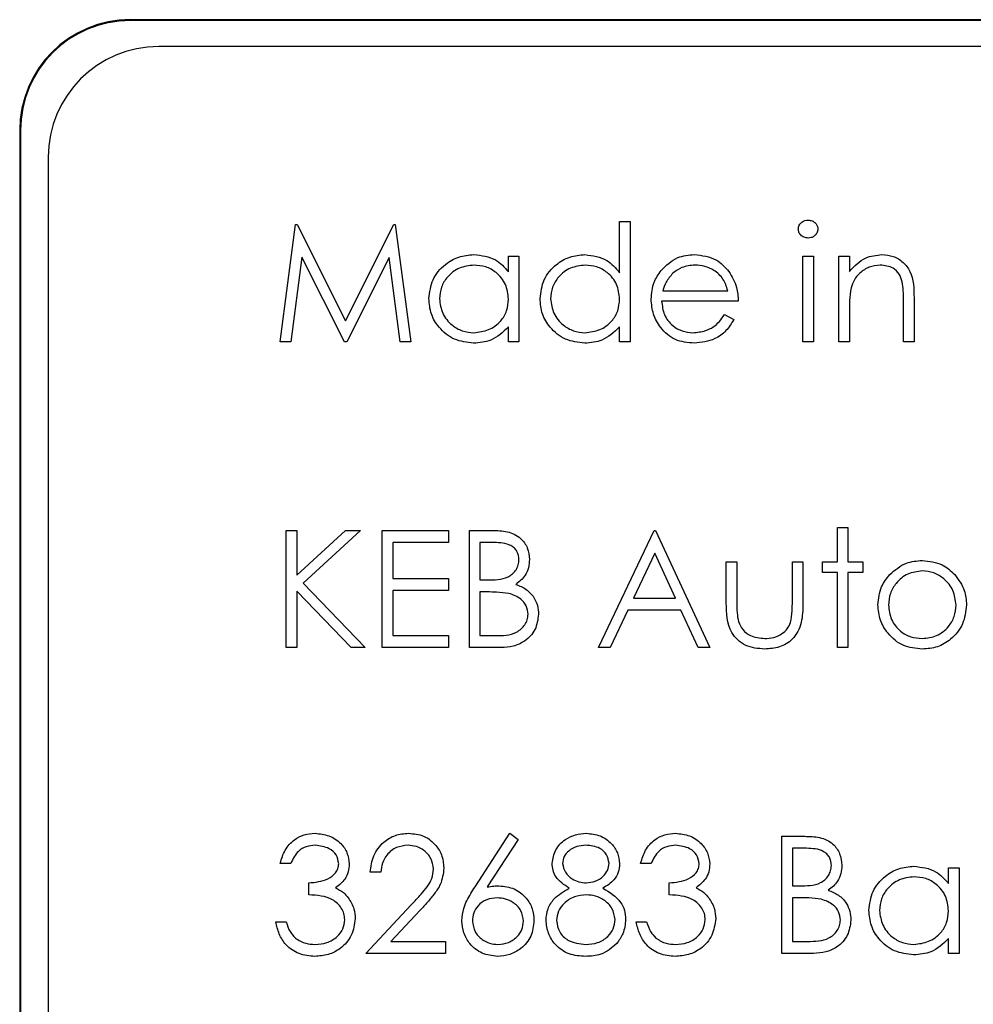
# Paper-space layout 'Blatt3' of a CAD drawing. Header units: millimetres. Extents: x 5 to 418, y 2 to 292.
# Tile 37 of 97: x 107.55 to 108.99, y 207.22 to 208.71. Entities that reach past the tile are written whole.
import ezdxf

# ---------------------------------------------------------------- set-up
doc = ezdxf.new("R2010")
doc.units = ezdxf.units.MM

psp = doc.layouts.new('Blatt3')

# ---------------------------------------------------------------- linework, layer by layer
at = {"color": 7, "linetype": 'Continuous', "lineweight": 25}
for p, q in [((116.1378, 208.7063), (107.7212, 208.7063)), ((116.1378, 208.7052), (107.7212, 208.7052)), ((116.0973, 208.6658), (107.764, 208.6658)), ((107.5545, 208.5397), (107.5545, 201.7897)), ((107.5557, 208.5397), (107.5557, 201.7897)), ((107.5973, 208.4992), (107.5973, 201.8325)), ((108.4578, 208.3253), (108.4578, 208.4023)), ((108.4578, 208.4023), (108.4737, 208.4023)), ((108.4737, 208.4023), (108.4737, 208.2213)), ((107.9468, 208.2213), (107.97, 208.3977)), ((107.97, 208.3977), (107.9723, 208.3977)), ((107.9723, 208.3977), (108.0451, 208.253)), ((108.0451, 208.253), (108.1178, 208.3977)), ((108.1178, 208.3977), (108.1201, 208.3977)), ((108.1201, 208.3977), (108.1435, 208.2213)), ((107.9795, 208.3486), (107.9627, 208.2213)), ((108.0435, 208.2213), (107.9795, 208.3486)), ((108.1107, 208.3483), (108.047, 208.2213)), ((108.1276, 208.2213), (108.1107, 208.3483)), ((108.2905, 208.3264), (108.2905, 208.3502)), ((108.2905, 208.3502), (108.3063, 208.3502)), ((108.3063, 208.3502), (108.3063, 208.2213)), ((108.7337, 208.2213), (108.7337, 208.3502)), ((108.7337, 208.3502), (108.7496, 208.3502)), ((108.7496, 208.3502), (108.7496, 208.2213)), ((108.788, 208.2213), (108.788, 208.3502)), ((108.788, 208.3502), (108.8038, 208.3502)), ((108.8038, 208.3502), (108.8038, 208.327)), ((108.5228, 208.2982), (108.6207, 208.2982)), ((108.6365, 208.2824), (108.5211, 208.2824)), ((108.8852, 208.2213), (108.8852, 208.282)), ((108.9011, 208.2872), (108.9011, 208.2213)), ((108.8038, 208.268), (108.8038, 208.2213)), ((108.6156, 208.2621), (108.6297, 208.2547)), ((108.2905, 208.2213), (108.2905, 208.2436)), ((108.4578, 208.2213), (108.4578, 208.2436)), ((107.9627, 208.2213), (107.9468, 208.2213)), ((108.047, 208.2213), (108.0435, 208.2213)), ((108.1435, 208.2213), (108.1276, 208.2213)), ((108.3063, 208.2213), (108.2905, 208.2213)), ((108.4737, 208.2213), (108.4578, 208.2213)), ((108.7496, 208.2213), (108.7337, 208.2213)), ((108.8038, 208.2213), (108.788, 208.2213)), ((108.9011, 208.2213), (108.8852, 208.2213)), ((108.7857, 207.9416), (108.8016, 207.9416)), ((108.7857, 207.8896), (108.7857, 207.9416)), ((108.8016, 207.9416), (108.8016, 207.8896)), ((107.9558, 207.9371), (107.9716, 207.9371)), ((107.9558, 207.7607), (107.9558, 207.9371)), ((107.9716, 207.8699), (108.0452, 207.9371)), ((107.9716, 207.9371), (107.9716, 207.8699)), ((108.0677, 207.9371), (107.9811, 207.8579)), ((108.0452, 207.9371), (108.0677, 207.9371)), ((108.1005, 207.9371), (108.2, 207.9371)), ((108.1005, 207.7607), (108.1005, 207.9371)), ((108.2, 207.9371), (108.2, 207.919)), ((108.2317, 207.9371), (108.2661, 207.9371)), ((108.2317, 207.7607), (108.2317, 207.9371)), ((108.4262, 207.7607), (108.5098, 207.9371)), ((108.5098, 207.9371), (108.5121, 207.9371)), ((108.5121, 207.9371), (108.5935, 207.7607)), ((108.1164, 207.919), (108.1164, 207.8647)), ((108.2, 207.919), (108.1164, 207.919)), ((108.2475, 207.919), (108.2475, 207.8625)), ((108.269, 207.919), (108.2475, 207.919)), ((108.5108, 207.9027), (108.4789, 207.8353)), ((108.5419, 207.8353), (108.5108, 207.9027)), ((108.6184, 207.8896), (108.6342, 207.8896)), ((108.6184, 207.828), (108.6184, 207.8896)), ((108.6342, 207.8896), (108.6342, 207.8298)), ((108.7179, 207.8896), (108.7337, 207.8896)), ((108.7179, 207.8298), (108.7179, 207.8896)), ((108.7337, 207.8896), (108.7337, 207.8268)), ((108.7631, 207.8896), (108.7857, 207.8896)), ((108.7631, 207.8738), (108.7631, 207.8896)), ((108.8016, 207.8896), (108.8242, 207.8896)), ((108.8242, 207.8896), (108.8242, 207.8738)), ((108.7857, 207.8738), (108.7631, 207.8738)), ((108.7857, 207.7607), (108.7857, 207.8738)), ((108.8016, 207.8738), (108.8016, 207.7607)), ((108.8242, 207.8738), (108.8016, 207.8738)), ((107.9811, 207.8579), (108.0745, 207.7607)), ((108.1164, 207.8647), (108.2, 207.8647)), ((108.2, 207.8647), (108.2, 207.8466)), ((108.2475, 207.8625), (108.2582, 207.8625)), ((107.9716, 207.8458), (107.9716, 207.7607)), ((108.0534, 207.7607), (107.9716, 207.8458)), ((108.1164, 207.8466), (108.1164, 207.7788)), ((108.2, 207.8466), (108.1164, 207.8466)), ((108.2475, 207.8444), (108.2475, 207.7788)), ((108.258, 207.8444), (108.2475, 207.8444)), ((108.4789, 207.8353), (108.5419, 207.8353)), ((108.4703, 207.8172), (108.4434, 207.7607)), ((108.5502, 207.8172), (108.4703, 207.8172)), ((108.5763, 207.7607), (108.5502, 207.8172)), ((108.1164, 207.7788), (108.2, 207.7788)), ((108.2, 207.7788), (108.2, 207.7607)), ((108.2475, 207.7788), (108.2701, 207.7788)), ((107.9716, 207.7607), (107.9558, 207.7607)), ((108.0745, 207.7607), (108.0534, 207.7607)), ((108.2, 207.7607), (108.1005, 207.7607)), ((108.2794, 207.7607), (108.2317, 207.7607)), ((108.4434, 207.7607), (108.4262, 207.7607)), ((108.5935, 207.7607), (108.5763, 207.7607)), ((108.8016, 207.7607), (108.7857, 207.7607)), ((108.2401, 207.4005), (108.2927, 207.481)), ((108.2927, 207.481), (108.3049, 207.4714)), ((108.3049, 207.4714), (108.2583, 207.4001)), ((108.7021, 207.4764), (108.7365, 207.4764)), ((108.7021, 207.3001), (108.7021, 207.4764)), ((108.7179, 207.4584), (108.7179, 207.4018)), ((108.7394, 207.4584), (108.7179, 207.4584)), ((107.9626, 207.4357), (107.9468, 207.4357)), ((108.5053, 207.4357), (108.4895, 207.4357)), ((108.0983, 207.4222), (108.0824, 207.4222)), ((108.9531, 207.4051), (108.9531, 207.429)), ((108.9531, 207.429), (108.9689, 207.429)), ((108.9689, 207.429), (108.9689, 207.3001)), ((107.9897, 207.3882), (107.9897, 207.4063)), ((108.5325, 207.3882), (108.5325, 207.4063)), ((108.7179, 207.4018), (108.7285, 207.4018)), ((108.7284, 207.3837), (108.7179, 207.3837)), ((108.7179, 207.3837), (108.7179, 207.3181)), ((108.0757, 207.3001), (108.1441, 207.3731)), ((108.1576, 207.3652), (108.1134, 207.3181)), ((107.94, 207.3475), (107.9558, 207.3475)), ((108.4827, 207.3475), (108.4985, 207.3475)), ((108.1134, 207.3181), (108.1955, 207.3181)), ((108.1955, 207.3181), (108.1955, 207.3001)), ((108.7179, 207.3181), (108.7404, 207.3181)), ((108.9531, 207.3001), (108.9531, 207.3223)), ((108.1955, 207.3001), (108.0757, 207.3001)), ((108.7498, 207.3001), (108.7021, 207.3001)), ((108.9689, 207.3001), (108.9531, 207.3001))]:
    psp.add_line(p, q, dxfattribs=at)
at = {"color": 7, "linetype": 'Continuous', "lineweight": 18}
for p, q in [((107.7212, 208.7052), (107.7212, 208.7063)), ((107.5557, 208.5397), (107.5545, 208.5397))]:
    psp.add_line(p, q, dxfattribs=at)
at = {"color": 7, "linetype": 'Continuous', "lineweight": 25}
for centre, radius in [((107.7212, 208.5397), 0.1667), ((107.7212, 208.5397), 0.1655), ((107.764, 208.4992), 0.1667)]:
    psp.add_arc(centre, radius, 90, 180, dxfattribs=at)
for points, knots in [([(108.7269, 208.3909), (108.7272, 208.393), (108.7278, 208.3971), (108.7319, 208.4015), (108.7367, 208.4041), (108.7399, 208.4044), (108.7416, 208.4045)], [0, 0, 0, 0, 0.279289, 0.558897, 0.779452, 1, 1, 1, 1]), ([(108.7416, 208.4045), (108.7437, 208.4043), (108.7479, 208.4039), (108.7527, 208.4003), (108.7558, 208.3958), (108.7562, 208.3925), (108.7563, 208.3909)], [0, 0, 0, 0, 0.279869, 0.559866, 0.779911, 1, 1, 1, 1]), ([(108.7416, 208.3774), (108.7395, 208.3776), (108.7354, 208.3781), (108.7306, 208.3816), (108.7275, 208.386), (108.7271, 208.3893), (108.7269, 208.3909)], [0, 0, 0, 0, 0.279784, 0.559698, 0.779921, 1, 1, 1, 1]), ([(108.7563, 208.3909), (108.756, 208.3888), (108.7554, 208.3846), (108.7512, 208.3803), (108.7465, 208.3777), (108.7432, 208.3775), (108.7416, 208.3774)], [0, 0, 0, 0, 0.27916, 0.558862, 0.779356, 1, 1, 1, 1]), ([(108.1706, 208.2862), (108.1719, 208.296), (108.1743, 208.3158), (108.193, 208.3373), (108.215, 208.3505), (108.2306, 208.3518), (108.2383, 208.3525)], [0, 0, 0, 0, 0.279413, 0.559191, 0.779548, 1, 1, 1, 1]), ([(108.2383, 208.3525), (108.25, 208.3512), (108.2708, 208.3488), (108.2845, 208.3333), (108.2905, 208.3264)], [0, 0, 0, 0, 0.559062, 1, 1, 1, 1]), ([(108.338, 208.2862), (108.3392, 208.296), (108.3417, 208.3158), (108.3603, 208.3373), (108.3824, 208.3505), (108.3979, 208.3518), (108.4057, 208.3525)], [0, 0, 0, 0, 0.2794126, 0.5591913, 0.7795483, 1, 1, 1, 1]), ([(108.4057, 208.3525), (108.4173, 208.3509), (108.4382, 208.3481), (108.4518, 208.3323), (108.4578, 208.3253)], [0, 0, 0, 0, 0.558426, 1, 1, 1, 1]), ([(108.5202, 208.3285), (108.5281, 208.3363), (108.5422, 208.3502), (108.5619, 208.3518), (108.5705, 208.3525)], [0, 0, 0, 0, 0.558577, 1, 1, 1, 1]), ([(108.5705, 208.3525), (108.582, 208.3512), (108.6025, 208.3488), (108.6163, 208.3338), (108.6225, 208.3271)], [0, 0, 0, 0, 0.558919, 1, 1, 1, 1]), ([(108.8038, 208.327), (108.8113, 208.3351), (108.8248, 208.3496), (108.8443, 208.3516), (108.8529, 208.3525)], [0, 0, 0, 0, 0.559141, 1, 1, 1, 1]), ([(108.8529, 208.3525), (108.8586, 208.352), (108.8702, 208.351), (108.8854, 208.3417), (108.9008, 208.3211), (108.9009, 208.3012), (108.9011, 208.2872)], [0, 0, 0, 0, 0.187021, 0.37389, 0.56061, 1, 1, 1, 1]), ([(108.2385, 208.3367), (108.231, 208.3358), (108.2159, 208.334), (108.1987, 208.3206), (108.1884, 208.3038), (108.1871, 208.2919), (108.1865, 208.286)], [0, 0, 0, 0, 0.279767, 0.559291, 0.779719, 1, 1, 1, 1]), ([(108.2905, 208.2855), (108.2896, 208.2932), (108.288, 208.3084), (108.2737, 208.3253), (108.2565, 208.3353), (108.2445, 208.3362), (108.2385, 208.3367)], [0, 0, 0, 0, 0.27966, 0.55921, 0.779487, 1, 1, 1, 1]), ([(108.4059, 208.3367), (108.3983, 208.3358), (108.3832, 208.334), (108.366, 208.3206), (108.3557, 208.3038), (108.3544, 208.2919), (108.3538, 208.286)], [0, 0, 0, 0, 0.279767, 0.559291, 0.779719, 1, 1, 1, 1]), ([(108.4578, 208.2855), (108.457, 208.2932), (108.4553, 208.3084), (108.441, 208.3253), (108.4239, 208.3353), (108.4119, 208.3362), (108.4059, 208.3367)], [0, 0, 0, 0, 0.27966, 0.55921, 0.779487, 1, 1, 1, 1]), ([(108.5053, 208.2854), (108.5061, 208.2942), (108.5075, 208.3099), (108.5163, 208.3228), (108.5202, 208.3285)], [0, 0, 0, 0, 0.559427, 1, 1, 1, 1]), ([(108.5714, 208.3367), (108.5645, 208.3361), (108.5523, 208.335), (108.5425, 208.3278), (108.5381, 208.3246)], [0, 0, 0, 0, 0.5594582, 1, 1, 1, 1]), ([(108.6207, 208.2982), (108.6187, 208.3043), (108.6148, 208.3165), (108.6013, 208.3288), (108.5863, 208.3355), (108.5763, 208.3363), (108.5714, 208.3367)], [0, 0, 0, 0, 0.2801382, 0.5591944, 0.7795977, 1, 1, 1, 1]), ([(108.6225, 208.3271), (108.627, 208.3194), (108.6353, 208.3055), (108.6361, 208.2895), (108.6365, 208.2824)], [0, 0, 0, 0, 0.558897, 1, 1, 1, 1]), ([(108.8501, 208.3367), (108.8445, 208.3361), (108.8333, 208.3349), (108.8202, 208.3259), (108.8107, 208.315), (108.8077, 208.3067), (108.8063, 208.3025)], [0, 0, 0, 0, 0.279553, 0.559373, 0.779703, 1, 1, 1, 1]), ([(108.8834, 208.3113), (108.8821, 208.3154), (108.8796, 208.3236), (108.8681, 208.3349), (108.8569, 208.336), (108.8501, 208.3367)], [0, 0, 0, 0, 0.281192, 0.561331, 1, 1, 1, 1]), ([(108.5381, 208.3246), (108.5343, 208.3202), (108.5274, 208.3124), (108.5242, 208.3026), (108.5228, 208.2982)], [0, 0, 0, 0, 0.558795, 1, 1, 1, 1]), ([(108.8852, 208.282), (108.8853, 208.2875), (108.8853, 208.2973), (108.884, 208.307), (108.8834, 208.3113)], [0, 0, 0, 0, 0.560255, 1, 1, 1, 1]), ([(108.8063, 208.3025), (108.8054, 208.2961), (108.8038, 208.2846), (108.8038, 208.2731), (108.8038, 208.268)], [0, 0, 0, 0, 0.559658, 1, 1, 1, 1]), ([(108.2378, 208.2191), (108.2279, 208.2202), (108.2081, 208.2226), (108.1862, 208.2408), (108.1726, 208.2628), (108.1713, 208.2784), (108.1706, 208.2862)], [0, 0, 0, 0, 0.279573, 0.559333, 0.779589, 1, 1, 1, 1]), ([(108.1865, 208.286), (108.1875, 208.2784), (108.1897, 208.2634), (108.2035, 208.2466), (108.2206, 208.2367), (108.2325, 208.2355), (108.2384, 208.2349)], [0, 0, 0, 0, 0.279429, 0.559146, 0.77957, 1, 1, 1, 1]), ([(108.2384, 208.2349), (108.246, 208.2358), (108.2611, 208.2377), (108.2787, 208.2506), (108.2889, 208.2676), (108.29, 208.2796), (108.2905, 208.2855)], [0, 0, 0, 0, 0.279822, 0.559387, 0.779603, 1, 1, 1, 1]), ([(108.4052, 208.2191), (108.3953, 208.2202), (108.3755, 208.2226), (108.3535, 208.2408), (108.34, 208.2628), (108.3386, 208.2784), (108.338, 208.2862)], [0, 0, 0, 0, 0.279573, 0.559333, 0.779589, 1, 1, 1, 1]), ([(108.3538, 208.286), (108.3549, 208.2784), (108.357, 208.2634), (108.3709, 208.2466), (108.3879, 208.2367), (108.3998, 208.2355), (108.4057, 208.2349)], [0, 0, 0, 0, 0.2794286, 0.5591463, 0.7795701, 1, 1, 1, 1]), ([(108.4057, 208.2349), (108.4133, 208.2358), (108.4284, 208.2377), (108.446, 208.2506), (108.4563, 208.2676), (108.4573, 208.2796), (108.4578, 208.2855)], [0, 0, 0, 0, 0.279822, 0.559387, 0.779603, 1, 1, 1, 1]), ([(108.5702, 208.2191), (108.5604, 208.22), (108.5408, 208.2217), (108.5197, 208.2405), (108.5074, 208.2626), (108.506, 208.2778), (108.5053, 208.2854)], [0, 0, 0, 0, 0.279885, 0.558859, 0.779462, 1, 1, 1, 1]), ([(108.5211, 208.2824), (108.522, 208.2754), (108.5236, 208.2615), (108.5361, 208.2457), (108.5517, 208.2363), (108.5627, 208.2354), (108.5682, 208.2349)], [0, 0, 0, 0, 0.279963, 0.559359, 0.779526, 1, 1, 1, 1]), ([(108.5682, 208.2349), (108.5747, 208.2355), (108.5854, 208.2366), (108.599, 208.2431), (108.6085, 208.2517), (108.6132, 208.2586), (108.6156, 208.2621)], [0, 0, 0, 0, 0.339465, 0.559626, 0.779498, 1, 1, 1, 1]), ([(108.6297, 208.2547), (108.6261, 208.2488), (108.6189, 208.2372), (108.5986, 208.2222), (108.5809, 208.2203), (108.5702, 208.2191)], [0, 0, 0, 0, 0.280919, 0.561407, 1, 1, 1, 1]), ([(108.2905, 208.2436), (108.2821, 208.2357), (108.2672, 208.2215), (108.2468, 208.2198), (108.2378, 208.2191)], [0, 0, 0, 0, 0.558763, 1, 1, 1, 1]), ([(108.4578, 208.2436), (108.4495, 208.2357), (108.4345, 208.2215), (108.4142, 208.2198), (108.4052, 208.2191)], [0, 0, 0, 0, 0.558763, 1, 1, 1, 1]), ([(108.2661, 207.9371), (108.2737, 207.9369), (108.2887, 207.9366), (108.3086, 207.9276), (108.3202, 207.9111), (108.3215, 207.8993), (108.3221, 207.8934)], [0, 0, 0, 0, 0.281317, 0.559922, 0.779935, 1, 1, 1, 1]), ([(108.3063, 207.8931), (108.3058, 207.8974), (108.305, 207.9039), (108.2995, 207.9107), (108.2889, 207.9182), (108.2778, 207.9186), (108.269, 207.919)], [0, 0, 0, 0, 0.249284, 0.374925, 0.500645, 1, 1, 1, 1]), ([(108.2582, 207.8625), (108.2692, 207.8625), (108.2831, 207.8625), (108.2968, 207.8715), (108.3021, 207.8776), (108.3057, 207.885), (108.3061, 207.8904), (108.3063, 207.8931)], [0, 0, 0, 0, 0.498607, 0.624009, 0.749401, 0.874736, 1, 1, 1, 1]), ([(108.3221, 207.8934), (108.3218, 207.8892), (108.3212, 207.8809), (108.3154, 207.8668), (108.3069, 207.86), (108.3018, 207.8559)], [0, 0, 0, 0, 0.280867, 0.561527, 1, 1, 1, 1]), ([(108.8645, 207.8705), (108.8724, 207.8774), (108.8867, 207.8898), (108.9053, 207.8912), (108.9136, 207.8919)], [0, 0, 0, 0, 0.55888, 1, 1, 1, 1]), ([(108.9136, 207.8919), (108.924, 207.8908), (108.9427, 207.8888), (108.9565, 207.8762), (108.9625, 207.8706)], [0, 0, 0, 0, 0.559182, 1, 1, 1, 1]), ([(108.8468, 207.8248), (108.8477, 207.8343), (108.8494, 207.8513), (108.8598, 207.8646), (108.8645, 207.8705)], [0, 0, 0, 0, 0.559285, 1, 1, 1, 1]), ([(108.9135, 207.876), (108.906, 207.8751), (108.8909, 207.8733), (108.8744, 207.8592), (108.8642, 207.8425), (108.8631, 207.8306), (108.8626, 207.8247)], [0, 0, 0, 0, 0.2794842, 0.5592561, 0.7795472, 1, 1, 1, 1]), ([(108.9644, 207.8247), (108.9635, 207.8322), (108.9618, 207.8473), (108.9478, 207.8639), (108.9313, 207.8744), (108.9194, 207.8755), (108.9135, 207.876)], [0, 0, 0, 0, 0.279586, 0.559398, 0.779653, 1, 1, 1, 1]), ([(108.9625, 207.8706), (108.9682, 207.8629), (108.9784, 207.8492), (108.9797, 207.8323), (108.9802, 207.8248)], [0, 0, 0, 0, 0.559216, 1, 1, 1, 1]), ([(108.3018, 207.8559), (108.307, 207.8537), (108.3176, 207.8494), (108.3287, 207.8376), (108.3347, 207.8241), (108.3354, 207.8152), (108.3357, 207.8108)], [0, 0, 0, 0, 0.280382, 0.559606, 0.779765, 1, 1, 1, 1]), ([(108.291, 207.8423), (108.2849, 207.843), (108.2739, 207.8444), (108.2629, 207.8444), (108.258, 207.8444)], [0, 0, 0, 0, 0.559734, 1, 1, 1, 1]), ([(108.3199, 207.8108), (108.3194, 207.8151), (108.3183, 207.8237), (108.3081, 207.8363), (108.2975, 207.84), (108.291, 207.8423)], [0, 0, 0, 0, 0.279944, 0.560429, 1, 1, 1, 1]), ([(108.6762, 207.7584), (108.6663, 207.7592), (108.6468, 207.7608), (108.6194, 207.7866), (108.6188, 207.8123), (108.6184, 207.828)], [0, 0, 0, 0, 0.28097, 0.559785, 1, 1, 1, 1]), ([(108.6342, 207.8298), (108.6342, 207.8241), (108.6342, 207.814), (108.6359, 207.8041), (108.6367, 207.7997)], [0, 0, 0, 0, 0.560377, 1, 1, 1, 1]), ([(108.7337, 207.8268), (108.7336, 207.8172), (108.7333, 207.7981), (108.7209, 207.7729), (108.6988, 207.7599), (108.6837, 207.7589), (108.6762, 207.7584)], [0, 0, 0, 0, 0.281501, 0.559646, 0.779298, 1, 1, 1, 1]), ([(108.7153, 207.7984), (108.7162, 207.8042), (108.718, 207.8146), (108.7179, 207.8252), (108.7179, 207.8298)], [0, 0, 0, 0, 0.559371, 1, 1, 1, 1]), ([(108.9136, 207.7584), (108.9037, 207.7594), (108.8839, 207.7614), (108.8622, 207.7797), (108.8489, 207.8016), (108.8475, 207.8171), (108.8468, 207.8248)], [0, 0, 0, 0, 0.279776, 0.559179, 0.779592, 1, 1, 1, 1]), ([(108.8626, 207.8247), (108.8636, 207.8172), (108.8654, 207.8023), (108.8789, 207.7854), (108.8959, 207.7758), (108.9076, 207.7748), (108.9135, 207.7743)], [0, 0, 0, 0, 0.279618, 0.559167, 0.779512, 1, 1, 1, 1]), ([(108.9135, 207.7743), (108.921, 207.7751), (108.9359, 207.7768), (108.9528, 207.7903), (108.9627, 207.8071), (108.9638, 207.8188), (108.9644, 207.8247)], [0, 0, 0, 0, 0.279745, 0.559113, 0.779606, 1, 1, 1, 1]), ([(108.9802, 207.8248), (108.979, 207.815), (108.9766, 207.7954), (108.9588, 207.7734), (108.9368, 207.7602), (108.9213, 207.759), (108.9136, 207.7584)], [0, 0, 0, 0, 0.279521, 0.559381, 0.779507, 1, 1, 1, 1]), ([(108.2701, 207.7788), (108.2816, 207.7788), (108.2989, 207.7788), (108.3141, 207.7924), (108.3192, 207.8024), (108.3196, 207.808), (108.3199, 207.8108)], [0, 0, 0, 0, 0.49936, 0.748736, 0.874399, 1, 1, 1, 1]), ([(108.3357, 207.8108), (108.3347, 207.8029), (108.3326, 207.787), (108.3167, 207.7703), (108.298, 207.7618), (108.2856, 207.7611), (108.2794, 207.7607)], [0, 0, 0, 0, 0.279141, 0.558654, 0.779059, 1, 1, 1, 1]), ([(108.6367, 207.7997), (108.6387, 207.7954), (108.6426, 207.7867), (108.6568, 207.7764), (108.6689, 207.7751), (108.6763, 207.7743)], [0, 0, 0, 0, 0.280117, 0.560544, 1, 1, 1, 1]), ([(108.6763, 207.7743), (108.6809, 207.7745), (108.6901, 207.7751), (108.7018, 207.7806), (108.7107, 207.7886), (108.7138, 207.7951), (108.7153, 207.7984)], [0, 0, 0, 0, 0.28027, 0.560007, 0.780074, 1, 1, 1, 1]), ([(107.9468, 207.4357), (107.9488, 207.4425), (107.9528, 207.4561), (107.9663, 207.4711), (107.9826, 207.4797), (107.9937, 207.4805), (107.9993, 207.481)], [0, 0, 0, 0, 0.2802877, 0.5596797, 0.7797465, 1, 1, 1, 1]), ([(107.9993, 207.481), (108.0064, 207.4802), (108.0207, 207.4787), (108.0378, 207.4673), (108.0486, 207.4519), (108.0501, 207.4407), (108.0508, 207.4351)], [0, 0, 0, 0, 0.280085, 0.559868, 0.780099, 1, 1, 1, 1]), ([(108.0824, 207.4222), (108.0835, 207.4307), (108.0855, 207.4479), (108.1006, 207.4675), (108.1197, 207.4792), (108.1332, 207.4804), (108.14, 207.481)], [0, 0, 0, 0, 0.280029, 0.559515, 0.779668, 1, 1, 1, 1]), ([(108.14, 207.481), (108.1478, 207.4802), (108.1635, 207.4788), (108.181, 207.4644), (108.1916, 207.447), (108.1927, 207.4347), (108.1932, 207.4285)], [0, 0, 0, 0, 0.27989, 0.559224, 0.779582, 1, 1, 1, 1]), ([(108.3561, 207.4357), (108.3573, 207.4428), (108.3598, 207.4569), (108.3744, 207.4716), (108.391, 207.4796), (108.4022, 207.4805), (108.4078, 207.481)], [0, 0, 0, 0, 0.278806, 0.558457, 0.77916, 1, 1, 1, 1]), ([(108.4078, 207.481), (108.4148, 207.4802), (108.4289, 207.4786), (108.4453, 207.467), (108.4558, 207.4518), (108.4572, 207.4407), (108.4578, 207.4352)], [0, 0, 0, 0, 0.279929, 0.559623, 0.779946, 1, 1, 1, 1]), ([(108.4895, 207.4357), (108.4915, 207.4425), (108.4956, 207.4561), (108.5091, 207.4711), (108.5254, 207.4797), (108.5365, 207.4805), (108.542, 207.481)], [0, 0, 0, 0, 0.280288, 0.55968, 0.779747, 1, 1, 1, 1]), ([(108.542, 207.481), (108.5491, 207.4802), (108.5634, 207.4787), (108.5805, 207.4673), (108.5913, 207.4519), (108.5928, 207.4407), (108.5935, 207.4351)], [0, 0, 0, 0, 0.280085, 0.5598683, 0.7800992, 1, 1, 1, 1]), ([(108.7365, 207.4764), (108.744, 207.4763), (108.7591, 207.476), (108.779, 207.467), (108.7905, 207.4505), (108.7919, 207.4386), (108.7925, 207.4327)], [0, 0, 0, 0, 0.2813174, 0.559922, 0.7799345, 1, 1, 1, 1]), ([(107.9995, 207.4629), (107.9949, 207.4625), (107.9857, 207.4618), (107.9711, 207.453), (107.9658, 207.4423), (107.9626, 207.4357)], [0, 0, 0, 0, 0.280636, 0.560364, 1, 1, 1, 1]), ([(108.0349, 207.4352), (108.0341, 207.4398), (108.0323, 207.4491), (108.0188, 207.4605), (108.0068, 207.462), (107.9995, 207.4629)], [0, 0, 0, 0, 0.278859, 0.560074, 1, 1, 1, 1]), ([(108.1392, 207.4629), (108.1331, 207.4623), (108.1211, 207.461), (108.1075, 207.45), (108.1001, 207.4362), (108.0989, 207.4269), (108.0983, 207.4222)], [0, 0, 0, 0, 0.279699, 0.558847, 0.779176, 1, 1, 1, 1]), ([(108.1774, 207.4271), (108.1767, 207.4326), (108.1752, 207.4435), (108.1644, 207.455), (108.152, 207.4619), (108.1434, 207.4625), (108.1392, 207.4629)], [0, 0, 0, 0, 0.279126, 0.558978, 0.77935, 1, 1, 1, 1]), ([(108.4069, 207.4629), (108.4022, 207.4626), (108.393, 207.4619), (108.3816, 207.4554), (108.3734, 207.4464), (108.3724, 207.4391), (108.3719, 207.4355)], [0, 0, 0, 0, 0.280651, 0.560566, 0.78062, 1, 1, 1, 1]), ([(108.442, 207.4358), (108.4411, 207.4403), (108.4392, 207.4494), (108.4262, 207.4612), (108.4142, 207.4622), (108.4069, 207.4629)], [0, 0, 0, 0, 0.278971, 0.559919, 1, 1, 1, 1]), ([(108.5422, 207.4629), (108.5376, 207.4625), (108.5285, 207.4618), (108.5139, 207.453), (108.5086, 207.4423), (108.5053, 207.4357)], [0, 0, 0, 0, 0.280636, 0.560364, 1, 1, 1, 1]), ([(108.5777, 207.4352), (108.5768, 207.4398), (108.575, 207.4491), (108.5615, 207.4605), (108.5495, 207.462), (108.5422, 207.4629)], [0, 0, 0, 0, 0.278859, 0.560074, 1, 1, 1, 1]), ([(108.7767, 207.4324), (108.7762, 207.4368), (108.7754, 207.4433), (108.7698, 207.45), (108.7593, 207.4576), (108.7482, 207.458), (108.7394, 207.4584)], [0, 0, 0, 0, 0.249284, 0.374925, 0.500645, 1, 1, 1, 1]), ([(107.9897, 207.4063), (107.9997, 207.4073), (108.0146, 207.4086), (108.0292, 207.419), (108.0342, 207.4278), (108.0347, 207.4327), (108.0349, 207.4352)], [0, 0, 0, 0, 0.499418, 0.749016, 0.874544, 1, 1, 1, 1]), ([(108.0508, 207.4351), (108.0505, 207.4311), (108.0499, 207.4229), (108.0436, 207.4094), (108.0353, 207.4028), (108.0302, 207.3988)], [0, 0, 0, 0, 0.280508, 0.560792, 1, 1, 1, 1]), ([(108.3818, 207.3983), (108.3743, 207.4033), (108.3637, 207.4104), (108.357, 207.4252), (108.3564, 207.4322), (108.3561, 207.4357)], [0, 0, 0, 0, 0.557752, 0.778932, 1, 1, 1, 1]), ([(108.3719, 207.4355), (108.3729, 207.4308), (108.3749, 207.4214), (108.3853, 207.4125), (108.3963, 207.4072), (108.4038, 207.4066), (108.4075, 207.4063)], [0, 0, 0, 0, 0.277721, 0.558224, 0.779072, 1, 1, 1, 1]), ([(108.4075, 207.4063), (108.4122, 207.4068), (108.4215, 207.4078), (108.4329, 207.415), (108.4403, 207.4248), (108.4414, 207.4322), (108.442, 207.4358)], [0, 0, 0, 0, 0.280237, 0.560145, 0.780435, 1, 1, 1, 1]), ([(108.4578, 207.4352), (108.4574, 207.4308), (108.4566, 207.422), (108.4483, 207.4081), (108.4387, 207.402), (108.4328, 207.3983)], [0, 0, 0, 0, 0.280159, 0.560243, 1, 1, 1, 1]), ([(108.5325, 207.4063), (108.5424, 207.4073), (108.5574, 207.4086), (108.572, 207.419), (108.577, 207.4278), (108.5774, 207.4327), (108.5777, 207.4352)], [0, 0, 0, 0, 0.499418, 0.749016, 0.874544, 1, 1, 1, 1]), ([(108.5935, 207.4351), (108.5932, 207.4311), (108.5927, 207.4229), (108.5863, 207.4094), (108.578, 207.4028), (108.5729, 207.3988)], [0, 0, 0, 0, 0.280508, 0.560792, 1, 1, 1, 1]), ([(108.1441, 207.3731), (108.1491, 207.3784), (108.1575, 207.3873), (108.1683, 207.4002), (108.176, 207.4127), (108.1769, 207.4223), (108.1774, 207.4271)], [0, 0, 0, 0, 0.340542, 0.56085, 0.780599, 1, 1, 1, 1]), ([(108.1932, 207.4285), (108.1922, 207.42), (108.1904, 207.406), (108.1791, 207.3899), (108.1688, 207.3773), (108.1613, 207.3693), (108.1576, 207.3652)], [0, 0, 0, 0, 0.33837, 0.558748, 0.779361, 1, 1, 1, 1]), ([(108.7285, 207.4018), (108.7396, 207.4018), (108.7535, 207.4019), (108.7671, 207.4108), (108.7724, 207.417), (108.776, 207.4243), (108.7765, 207.4297), (108.7767, 207.4324)], [0, 0, 0, 0, 0.498607, 0.624009, 0.749401, 0.874736, 1, 1, 1, 1]), ([(108.7925, 207.4327), (108.7922, 207.4286), (108.7916, 207.4202), (108.7858, 207.4061), (108.7773, 207.3993), (108.7721, 207.3952)], [0, 0, 0, 0, 0.280867, 0.561527, 1, 1, 1, 1]), ([(108.8332, 207.3649), (108.8344, 207.3747), (108.8369, 207.3945), (108.8556, 207.416), (108.8776, 207.4292), (108.8932, 207.4306), (108.9009, 207.4312)], [0, 0, 0, 0, 0.279413, 0.559191, 0.779548, 1, 1, 1, 1]), ([(108.9009, 207.4312), (108.9126, 207.4299), (108.9334, 207.4275), (108.947, 207.412), (108.9531, 207.4051)], [0, 0, 0, 0, 0.559062, 1, 1, 1, 1]), ([(108.9011, 207.4154), (108.8936, 207.4145), (108.8785, 207.4127), (108.8613, 207.3993), (108.851, 207.3825), (108.8497, 207.3706), (108.8491, 207.3647)], [0, 0, 0, 0, 0.279767, 0.559291, 0.779719, 1, 1, 1, 1]), ([(108.9531, 207.3642), (108.9522, 207.3719), (108.9505, 207.3871), (108.9363, 207.404), (108.9191, 207.414), (108.9071, 207.4149), (108.9011, 207.4154)], [0, 0, 0, 0, 0.27966, 0.55921, 0.779487, 1, 1, 1, 1]), ([(108.0302, 207.3988), (108.0343, 207.3967), (108.0416, 207.3929), (108.047, 207.3866), (108.0493, 207.3838)], [0, 0, 0, 0, 0.559795, 1, 1, 1, 1]), ([(108.2204, 207.3492), (108.221, 207.3555), (108.222, 207.3659), (108.2276, 207.3794), (108.2335, 207.3902), (108.2379, 207.397), (108.2401, 207.4005)], [0, 0, 0, 0, 0.339374, 0.559486, 0.779731, 1, 1, 1, 1]), ([(108.2583, 207.4001), (108.2617, 207.4007), (108.2678, 207.4016), (108.2739, 207.4018), (108.2766, 207.4018)], [0, 0, 0, 0, 0.55991, 1, 1, 1, 1]), ([(108.2766, 207.4018), (108.2843, 207.4009), (108.2998, 207.3992), (108.317, 207.385), (108.3274, 207.3678), (108.3284, 207.3556), (108.3289, 207.3496)], [0, 0, 0, 0, 0.279638, 0.559326, 0.779527, 1, 1, 1, 1]), ([(108.347, 207.35), (108.3476, 207.3559), (108.3488, 207.3677), (108.3606, 207.3859), (108.3738, 207.3936), (108.3818, 207.3983)], [0, 0, 0, 0, 0.279987, 0.559901, 1, 1, 1, 1]), ([(108.4328, 207.3983), (108.4428, 207.3923), (108.4567, 207.3838), (108.4659, 207.3649), (108.4665, 207.3559), (108.4669, 207.3514)], [0, 0, 0, 0, 0.558271, 0.779089, 1, 1, 1, 1]), ([(108.5729, 207.3988), (108.577, 207.3967), (108.5844, 207.3929), (108.5897, 207.3866), (108.592, 207.3838)], [0, 0, 0, 0, 0.559795, 1, 1, 1, 1]), ([(108.7721, 207.3952), (108.7774, 207.3931), (108.788, 207.3888), (108.7991, 207.377), (108.8051, 207.3635), (108.8058, 207.3546), (108.8061, 207.3501)], [0, 0, 0, 0, 0.280382, 0.559606, 0.779765, 1, 1, 1, 1]), ([(108.044, 207.3509), (108.0437, 207.354), (108.0432, 207.3602), (108.0377, 207.3713), (108.0213, 207.3865), (108.0024, 207.3875), (107.9897, 207.3882)], [0, 0, 0, 0, 0.125587, 0.251191, 0.500605, 1, 1, 1, 1]), ([(108.0493, 207.3838), (108.0527, 207.3784), (108.0587, 207.3687), (108.0595, 207.3574), (108.0598, 207.3525)], [0, 0, 0, 0, 0.559419, 1, 1, 1, 1]), ([(108.2733, 207.3837), (108.2679, 207.3833), (108.2572, 207.3823), (108.2448, 207.3731), (108.2374, 207.3612), (108.2366, 207.3528), (108.2362, 207.3486)], [0, 0, 0, 0, 0.280127, 0.559515, 0.779719, 1, 1, 1, 1]), ([(108.3131, 207.3486), (108.3123, 207.3541), (108.3107, 207.3652), (108.2991, 207.3764), (108.2863, 207.3828), (108.2776, 207.3834), (108.2733, 207.3837)], [0, 0, 0, 0, 0.2787544, 0.558605, 0.7791474, 1, 1, 1, 1]), ([(108.4079, 207.3882), (108.4017, 207.3877), (108.3893, 207.3867), (108.3747, 207.3768), (108.3646, 207.364), (108.3634, 207.3543), (108.3629, 207.3495)], [0, 0, 0, 0, 0.280283, 0.560138, 0.780298, 1, 1, 1, 1]), ([(108.451, 207.3511), (108.45, 207.357), (108.4479, 207.3687), (108.4354, 207.3804), (108.4218, 207.3873), (108.4125, 207.3879), (108.4079, 207.3882)], [0, 0, 0, 0, 0.278303, 0.558509, 0.779146, 1, 1, 1, 1]), ([(108.5867, 207.3509), (108.5865, 207.354), (108.586, 207.3602), (108.5805, 207.3713), (108.5641, 207.3865), (108.5451, 207.3875), (108.5325, 207.3882)], [0, 0, 0, 0, 0.125587, 0.251191, 0.500605, 1, 1, 1, 1]), ([(108.592, 207.3838), (108.5954, 207.3784), (108.6015, 207.3687), (108.6022, 207.3574), (108.6026, 207.3525)], [0, 0, 0, 0, 0.559419, 1, 1, 1, 1]), ([(108.7614, 207.3816), (108.7553, 207.3824), (108.7443, 207.3838), (108.7332, 207.3837), (108.7284, 207.3837)], [0, 0, 0, 0, 0.559734, 1, 1, 1, 1]), ([(108.7903, 207.3501), (108.7897, 207.3544), (108.7887, 207.3631), (108.7785, 207.3757), (108.7679, 207.3794), (108.7614, 207.3816)], [0, 0, 0, 0, 0.279944, 0.560429, 1, 1, 1, 1]), ([(108.9004, 207.2978), (108.8905, 207.299), (108.8707, 207.3013), (108.8488, 207.3195), (108.8352, 207.3415), (108.8339, 207.3571), (108.8332, 207.3649)], [0, 0, 0, 0, 0.279573, 0.559333, 0.779589, 1, 1, 1, 1]), ([(108.8491, 207.3647), (108.8501, 207.3572), (108.8523, 207.3421), (108.8661, 207.3253), (108.8832, 207.3154), (108.8951, 207.3142), (108.901, 207.3136)], [0, 0, 0, 0, 0.2794286, 0.5591463, 0.7795701, 1, 1, 1, 1]), ([(108.901, 207.3136), (108.9086, 207.3145), (108.9237, 207.3164), (108.9413, 207.3293), (108.9515, 207.3463), (108.9526, 207.3583), (108.9531, 207.3642)], [0, 0, 0, 0, 0.279822, 0.559387, 0.779603, 1, 1, 1, 1]), ([(107.9988, 207.2955), (107.9907, 207.2962), (107.9745, 207.2977), (107.9555, 207.3112), (107.9444, 207.329), (107.9414, 207.3414), (107.94, 207.3475)], [0, 0, 0, 0, 0.279886, 0.558979, 0.779263, 1, 1, 1, 1]), ([(107.9558, 207.3475), (107.9574, 207.3424), (107.9603, 207.3333), (107.9668, 207.3262), (107.9696, 207.3232)], [0, 0, 0, 0, 0.560694, 1, 1, 1, 1]), ([(108.0598, 207.3525), (108.0586, 207.3438), (108.056, 207.3265), (108.0395, 207.3075), (108.0193, 207.2971), (108.0056, 207.2961), (107.9988, 207.2955)], [0, 0, 0, 0, 0.279304, 0.558838, 0.779277, 1, 1, 1, 1]), ([(107.9991, 207.3136), (108.0052, 207.314), (108.0174, 207.3148), (108.0322, 207.324), (108.0422, 207.3366), (108.0434, 207.3461), (108.044, 207.3509)], [0, 0, 0, 0, 0.280599, 0.560151, 0.780303, 1, 1, 1, 1]), ([(108.2738, 207.2955), (108.2659, 207.2965), (108.2501, 207.2984), (108.2323, 207.3127), (108.2222, 207.3307), (108.221, 207.343), (108.2204, 207.3492)], [0, 0, 0, 0, 0.27967, 0.559085, 0.779558, 1, 1, 1, 1]), ([(108.2362, 207.3486), (108.237, 207.3432), (108.2385, 207.3323), (108.2495, 207.3211), (108.2619, 207.3146), (108.2704, 207.3139), (108.2747, 207.3136)], [0, 0, 0, 0, 0.279059, 0.55882, 0.779303, 1, 1, 1, 1]), ([(108.3289, 207.3496), (108.328, 207.3415), (108.3262, 207.3253), (108.3111, 207.3075), (108.2928, 207.2973), (108.2801, 207.2961), (108.2738, 207.2955)], [0, 0, 0, 0, 0.279631, 0.55896, 0.779478, 1, 1, 1, 1]), ([(108.2747, 207.3136), (108.2801, 207.3142), (108.2909, 207.3152), (108.3035, 207.3243), (108.3118, 207.3358), (108.3127, 207.3443), (108.3131, 207.3486)], [0, 0, 0, 0, 0.280018, 0.559853, 0.779987, 1, 1, 1, 1]), ([(108.4067, 207.2955), (108.3982, 207.2961), (108.3811, 207.2971), (108.3613, 207.3114), (108.3493, 207.3301), (108.3478, 207.3433), (108.347, 207.35)], [0, 0, 0, 0, 0.280545, 0.559269, 0.779816, 1, 1, 1, 1]), ([(108.3629, 207.3495), (108.3638, 207.3436), (108.3658, 207.3318), (108.3821, 207.3162), (108.3975, 207.3146), (108.4069, 207.3136)], [0, 0, 0, 0, 0.279833, 0.560198, 1, 1, 1, 1]), ([(108.4069, 207.3136), (108.413, 207.314), (108.4251, 207.3149), (108.4397, 207.3241), (108.4493, 207.3368), (108.4505, 207.3464), (108.451, 207.3511)], [0, 0, 0, 0, 0.280602, 0.559962, 0.78018, 1, 1, 1, 1]), ([(108.4669, 207.3514), (108.4662, 207.3439), (108.4649, 207.3305), (108.457, 207.3197), (108.4535, 207.3149)], [0, 0, 0, 0, 0.559346, 1, 1, 1, 1]), ([(108.5415, 207.2955), (108.5334, 207.2962), (108.5173, 207.2977), (108.4982, 207.3112), (108.4871, 207.329), (108.4842, 207.3414), (108.4827, 207.3475)], [0, 0, 0, 0, 0.279886, 0.558979, 0.779263, 1, 1, 1, 1]), ([(108.4985, 207.3475), (108.5002, 207.3424), (108.503, 207.3333), (108.5095, 207.3262), (108.5124, 207.3232)], [0, 0, 0, 0, 0.560694, 1, 1, 1, 1]), ([(108.6026, 207.3525), (108.6013, 207.3438), (108.5988, 207.3265), (108.5822, 207.3075), (108.562, 207.2971), (108.5484, 207.2961), (108.5415, 207.2955)], [0, 0, 0, 0, 0.279304, 0.558838, 0.779277, 1, 1, 1, 1]), ([(108.5418, 207.3136), (108.5479, 207.314), (108.5601, 207.3148), (108.5749, 207.324), (108.585, 207.3366), (108.5861, 207.3461), (108.5867, 207.3509)], [0, 0, 0, 0, 0.2805991, 0.5601509, 0.7803026, 1, 1, 1, 1]), ([(108.7404, 207.3181), (108.752, 207.3182), (108.7692, 207.3182), (108.7844, 207.3317), (108.7895, 207.3418), (108.79, 207.3473), (108.7903, 207.3501)], [0, 0, 0, 0, 0.49936, 0.748736, 0.874399, 1, 1, 1, 1]), ([(108.8061, 207.3501), (108.805, 207.3422), (108.8029, 207.3264), (108.7871, 207.3096), (108.7684, 207.3011), (108.756, 207.3004), (108.7498, 207.3001)], [0, 0, 0, 0, 0.279141, 0.558654, 0.779059, 1, 1, 1, 1]), ([(107.9696, 207.3232), (107.9747, 207.32), (107.9838, 207.3143), (107.9944, 207.3138), (107.9991, 207.3136)], [0, 0, 0, 0, 0.558748, 1, 1, 1, 1]), ([(108.5124, 207.3232), (108.5174, 207.32), (108.5265, 207.3143), (108.5371, 207.3138), (108.5418, 207.3136)], [0, 0, 0, 0, 0.558748, 1, 1, 1, 1]), ([(108.9531, 207.3223), (108.9447, 207.3144), (108.9298, 207.3002), (108.9094, 207.2985), (108.9004, 207.2978)], [0, 0, 0, 0, 0.5587633, 1, 1, 1, 1]), ([(108.4535, 207.3149), (108.4459, 207.3084), (108.4323, 207.2968), (108.4145, 207.2959), (108.4067, 207.2955)], [0, 0, 0, 0, 0.557758, 1, 1, 1, 1])]:
    psp.add_open_spline(points, degree=3, knots=knots, dxfattribs=at)

doc.saveas('drawing.dxf')
